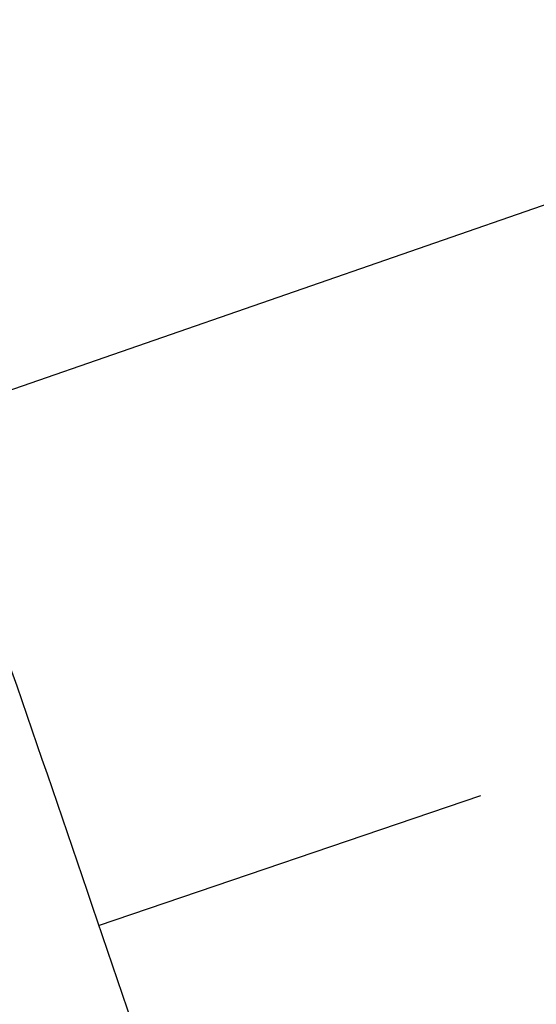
# Model space of a CAD drawing. Extents: x 446577 to 447216, y 443659 to 444842.
# Tile 32 of 177: x 447099.09 to 447101.02, y 443788.27 to 443791.95. Entities that reach past the tile are written whole.
import ezdxf

# ---------------------------------------------------------------- set-up
doc = ezdxf.new("R2010")
doc.units = 0
doc.header["$LTSCALE"] = 2
doc.header["$MEASUREMENT"] = 0
doc.linetypes.add('AUSGEZOGEN', pattern=[0])
for name, color, linetype in [('BOESCHG', 250, 'AUSGEZOGEN'), ('FBRTOP', 250, 'AUSGEZOGEN'), ('GRABEN', 250, 'AUSGEZOGEN'), ('STRASSE', 250, 'AUSGEZOGEN')]:
    doc.layers.add(name, color=color, linetype=linetype)

msp = doc.modelspace()

# ---------------------------------------------------------------- linework, layer by layer
at = {"layer": 'BOESCHG'}
for p, q in [((447098.7306, 443790.458), (447101.4971, 443791.417)), ((447099.3825, 443788.5673), (447100.8128, 443789.0528))]:
    msp.add_line(p, q, dxfattribs=at)
at = {"layer": 'BOESCHG', "flags": 128}
msp.add_lwpolyline([(447083.47, 443840.217, -0.000754), (447089.3041, 443825.4776, -0.001694), (447091.867, 443818.909, -0.000371), (447101.202, 443794.6884, 0.002291), (447102.728, 443790.774, 0.005759), (447104.352, 443786.7984, -0.002927), (447107.591, 443778.996, -0.007014), (447109.7641, 443773.4523, -0.005971), (447112.147, 443766.876, -0.034722), (447113.3088, 443762.6164, -0.02253), (447114.337, 443755.895, -0.031507), (447114.5677, 443750.6268, -0.032295), (447114.137, 443745.5, -0.029249), (447113.2541, 443741.2931, -0.023692), (447111.622, 443736.245, -0.029377), (447109.1702, 443730.7374, -0.033794), (447106.452, 443726.255, -0.031294), (447103.3597, 443722.3936, -0.023849), (447098.771, 443717.806, -0.024522), (447098.0904, 443717.2459, -0.010089), (447096.347, 443716.003)], format="xyb", dxfattribs=at)
at = {"layer": 'BOESCHG'}
msp.add_lwpolyline([(447081.33, 443839.458, -0.001749), (447086.8738, 443824.4487, -0.003983), (447089.233, 443817.829, -0.000184), (447099.0574, 443789.5183, -0.002969), (447099.6552, 443787.7598, -0.009219), (447100.929, 443783.69, 0.006547), (447102.692, 443777.95, 0.041609), (447105.2714, 443771.75, -0.041744), (447107.8409, 443765.5693, -0.028252), (447108.8157, 443761.8151, -0.017165), (447109.8527, 443755.5191, -0.024452), (447110.3405, 443749.4366, -0.04173), (447110.1534, 443745.862, -0.033131), (447109.5358, 443742.8451, -0.019301), (447107.9407, 443737.8096, -0.018972), (447107.0363, 443735.5669, -0.005896), (447103.7723, 443728.5065, -0.054085), (447100.8492, 443723.7696, -0.033222), (447095.384, 443717.6303)], format="xyb", dxfattribs=at)
at = {"layer": 'FBRTOP', "color": 0, "const_width": 0.5}
for points in [[(446936.7191, 443959.3899, -0.000007), (446940.8479, 443947.5917, 0.000013), (446944.9768, 443935.7936, 0.000013), (446949.1064, 443923.9952, -0.000019), (446953.2361, 443912.1969, -0.000006), (446957.3649, 443900.3987, 0.000004), (446961.4938, 443888.6006, 0.000002), (446973.8811, 443853.2058, 0.000002), (446986.2689, 443817.8103, 0.000004), (446998.6569, 443782.4157, -0.000006), (447011.045, 443747.0211, -0.000001), (447016.0335, 443732.7676, 0.000003)], [(446963.1469, 443968.6401, -0.000007), (446967.2761, 443956.8413, 0.000013), (446971.4052, 443945.0424, 0.000013), (446975.5346, 443933.2448, -0.000019), (446979.6639, 443921.4471, -0.000006), (446983.7931, 443909.6483, 0.000004), (446987.9222, 443897.8494, 0.000002), (447000.3098, 443862.4536, 0.000002), (447012.6971, 443827.0597, 0.000004), (447025.0851, 443791.6653, -0.000006), (447037.473, 443756.2709, 0), (447039.0841, 443751.6676, 0.000003)], [(446954.8885, 443992.2344, 0.000003), (446959.0177, 443980.4373, -0.000018)], [(446928.4595, 443982.9876, 0.000003), (446932.5893, 443971.1887, -0.000018)], [(446952.953, 443961.485, 0.000026), (446968.5578, 443916.6545, 0.000443)], [(446975.6723, 443896.3424, -0.000082), (446985.547, 443868.172, -0.00001), (446990.1418, 443855.0564, -0.000011), (446994.25, 443843.328, -0.000533), (447001.7518, 443821.8367, 0.000455), (447010.521, 443796.702, 0.000701), (447018.5134, 443773.9628, -0.000624), (447027.494, 443748.425, -0.000234), (447028.9282, 443744.3242, 0.000022), (447043.4816, 443702.6538, 0.000434)]]:
    msp.add_lwpolyline(points, format="xyb", dxfattribs=at)
at = {"layer": 'GRABEN'}
msp.add_lwpolyline([(447090.4714, 443842.9388, 0.00101), (447094.844, 443830.482, 0.002787), (447098.516, 443820.27, 0.00017), (447108.0249, 443794.3084, 0.003476), (447108.5, 443793.04, 0.012721), (447109.3436, 443790.9921, 0.002822), (447113.431, 443781.885, 0.022952), (447118.4008, 443772.1832, 0.055502), (447121.064, 443768.532, 0.052105), (447121.7579, 443767.9165, 0.010019), (447125.725, 443765.194, 0.055651), (447131.0496, 443762.4878, 0.045794), (447138.043, 443760.571)], format="xyb", dxfattribs=at)
at = {"layer": 'GRABEN', "flags": 128}
msp.add_lwpolyline([(447082.678, 443839.336, -0.001108), (447088.4786, 443824.9181, -0.002547), (447090.956, 443818.628, -0.000426), (447100.2092, 443794.7179, 0.002351), (447101.901, 443790.396, 0.004238), (447103.5968, 443786.2265, -0.002351), (447106.682, 443778.722, -0.007748), (447108.8386, 443773.1593, -0.0066), (447111.182, 443766.559, -0.03599), (447112.3286, 443762.1784, -0.02537), (447113.182, 443755.816, -0.030457), (447113.2869, 443750.9824, -0.028242), (447112.789, 443745.793, -0.027599), (447111.8229, 443741.1998, -0.027765), (447110.364, 443736.768, -0.030851), (447108.2624, 443732.2479, -0.026044), (447105.182, 443727.212, -0.027227), (447101.776, 443722.7823, -0.028021), (447098.012, 443718.869, -0.032561), (447097.4516, 443718.4123, -0.011881), (447095.812, 443717.303)], format="xyb", dxfattribs=at)
at = {"layer": 'STRASSE'}
for points in [[(446994.841, 443941.603, -0.000001), (446989.0386, 443958.1984, -0.000032)], [(447068.931, 443945.908, 0.000002), (447074.525, 443910.7672, 0.000014), (447075.3326, 443905.695, 0.000003), (447075.5774, 443904.158, 0.000002), (447075.88, 443902.258, 0.000405)], [(447057.959, 443995.782, 0.000007), (447066.417, 443943.3121, -0.000072)], [(447074.2047, 443894.7768, 0.000503), (447078.363, 443870.591, 0.006787), (447082.529, 443848.3109, 0.026597), (447083.97, 443842.705, 0.011408), (447085.6565, 443837.7423, 0.003012), (447092.583, 443819.14, 0.000539), (447102.0343, 443794.2978, 0.00389), (447103.374, 443790.868, 0.002567), (447104.9126, 443787.0744, -0.001252), (447108.088, 443779.304, -0.003407), (447110.5936, 443773.0056, -0.003634), (447112.859, 443767.069, -0.040946), (447113.8971, 443763.3957, -0.021068), (447115.015, 443756.071, -0.029426), (447115.3087, 443750.2587, -0.035238), (447114.926, 443745.412, -0.030548), (447114.0837, 443741.4666, -0.02157), (447112.317, 443736.036, -0.026384), (447109.5748, 443729.734, -0.039769), (447107.218, 443725.826, -0.02888), (447103.4344, 443721.1464, -0.030767), (447099.385, 443717.207, -0.003333), (447091.9677, 443710.9157, -0.002375), (447089.9448, 443709.2393, -0.00006)]]:
    msp.add_lwpolyline(points, format="xyb", dxfattribs=at)

doc.saveas('drawing.dxf')
